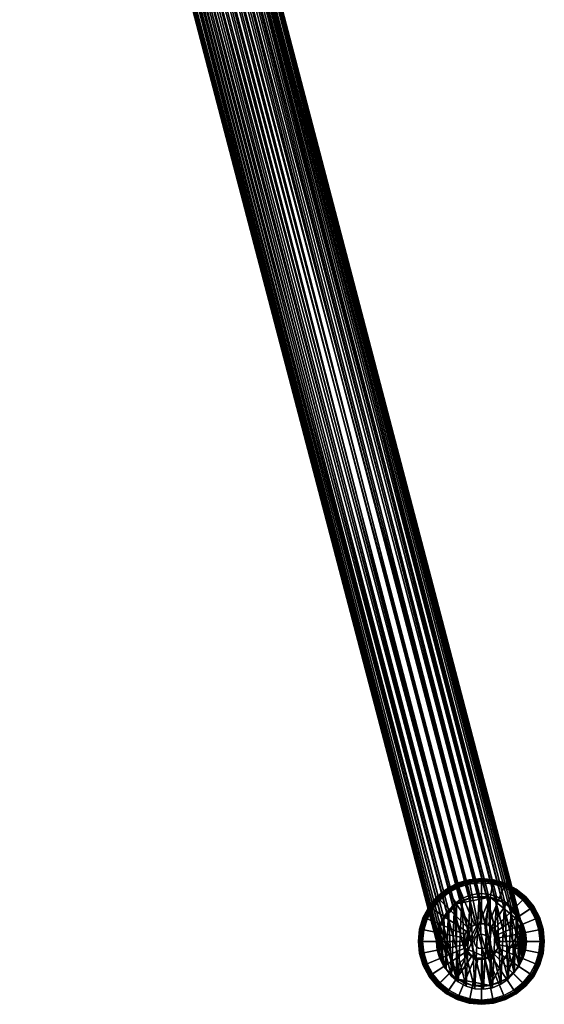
# Model space of a CAD drawing. Header units: millimetres. Extents: x -735 to 735, y -989 to 989.
# Tile 254 of 256: x 444 to 735, y -989 to -442. Entities that reach past the tile are written whole.
import ezdxf

# ---------------------------------------------------------------- set-up
doc = ezdxf.new("R2010")
doc.units = ezdxf.units.MM
doc.layers.add('kostra', color=7, linetype='Continuous')

msp = doc.modelspace()

# ---------------------------------------------------------------- meshes
at = {"layer": 'kostra'}
mesh = msp.add_polyface(dxfattribs=at)
corners = [(461.72, -80.52, 1934.93), (461.06, -76.71, 1940.35), (456.61, -75.86, 1939.17), (457.27, -79.63, 1933.8), (466.09, -80.67, 1935.56), (465.42, -76.85, 1940.99), (470.46, -80.14, 1935.75), (469.8, -76.34, 1941.15), (453.67, -81.26, 1926.68), (453, -77.94, 1932.18), (449.21, -75.48, 1930.1), (449.86, -78.69, 1924.79), (457.96, -83.02, 1928.19), (462.42, -83.95, 1929.26), (466.78, -84.1, 1929.88), (471.16, -83.55, 1930.11), (475.64, -82.22, 1929.91), (474.95, -78.86, 1935.47), (479.95, -80.06, 1929.24), (479.29, -76.79, 1934.65), (450.54, -81.53, 1919.26), (446.77, -75.46, 1922.6), (447.42, -78.18, 1917.3), (454.37, -84.19, 1920.98), (458.67, -86.01, 1922.36), (463.14, -86.97, 1923.36), (467.51, -87.13, 1923.97), (471.88, -86.56, 1924.24), (476.34, -85.18, 1924.14), (480.64, -82.94, 1923.62), (484.48, -79.92, 1922.67), (483.82, -77.15, 1928.09), (698.79, -927.39, 19.85), (463.14, -43.98, 1903.18), (467.51, -43.4, 1903.45), (689.27, -930.19, 18.68), (454.37, -47.59, 1903.8), (458.67, -45.36, 1903.28), (693.87, -928.25, 19.24), (681.78, -936.73, 17.76), (447.42, -54.25, 1906.08), (450.54, -50.61, 1904.75), (676.28, -950.41, 17.08), (443.91, -62.4, 1909.47), (445.19, -58.27, 1907.69), (676.09, -955.38, 17.06), (443.91, -70.36, 1913.2), (443.51, -66.4, 1911.3), (680.45, -969.37, 17.6), (445.19, -74.37, 1915.24), (687.22, -976.52, 18.43), (696.32, -980.32, 19.54), (701.27, -980.61, 20.15), (710.78, -977.81, 21.32), (718.28, -971.27, 22.24), (487.6, -76.28, 1921.35), (723.78, -957.59, 22.92), (491.11, -68.13, 1917.95), (489.83, -72.26, 1919.73), (723.97, -952.62, 22.94), (491.11, -60.17, 1914.22), (491.51, -64.13, 1916.13), (719.6, -938.63, 22.4), (487.6, -52.35, 1910.12), (489.83, -56.17, 1912.18), (712.83, -931.48, 21.57), (480.64, -46.35, 1906.45), (484.48, -49.01, 1908.16), (703.73, -927.68, 20.46), (471.88, -43.56, 1904.06), (476.34, -44.52, 1905.06)]
mesh.append_faces([[corners[k] for k in face] for face in [(0, 1, 2, 3), (4, 5, 1, 0), (6, 7, 5, 4), (8, 9, 10, 11), (12, 3, 9, 8), (13, 0, 3, 12), (14, 4, 0, 13), (15, 6, 4, 14), (16, 17, 6, 15), (18, 19, 17, 16), (20, 11, 21, 22), (23, 8, 11, 20), (24, 12, 8, 23), (25, 13, 12, 24), (26, 14, 13, 25), (27, 15, 14, 26), (28, 16, 15, 27), (29, 18, 16, 28), (30, 31, 18, 29), (32, 33, 34, 34), (35, 36, 37, 37), (37, 33, 38, 38), (39, 40, 41, 41), (42, 43, 44, 44), (45, 46, 47, 47), (48, 22, 49, 49), (50, 23, 20, 20), (51, 25, 24, 24), (52, 27, 26, 26), (53, 29, 28, 28), (54, 55, 30, 30), (56, 57, 58, 58), (59, 60, 61, 61), (62, 63, 64, 64), (65, 66, 67, 67), (68, 69, 70, 70), (32, 34, 69, 69), (68, 32, 69, 69)]])
mesh = msp.add_polyface(dxfattribs=at)
corners = [(445.19, -58.27, 1907.69), (447.42, -54.25, 1906.08), (679.14, -940.93, 17.44), (450.54, -50.61, 1904.75), (454.37, -47.59, 1903.8), (685.19, -933.07, 18.18), (445.19, -74.37, 1915.24), (443.91, -70.36, 1913.2), (678.19, -964.99, 17.32), (458.67, -86.01, 1922.36), (454.37, -84.19, 1920.98), (691.56, -978.93, 18.96), (450.54, -81.53, 1919.26), (447.42, -78.18, 1917.3), (683.47, -973.27, 17.97), (443.51, -66.4, 1911.3), (443.91, -62.4, 1909.47), (676.09, -955.38, 17.06), (476.34, -85.18, 1924.14), (471.88, -86.56, 1924.24), (706.18, -979.75, 20.76), (489.83, -72.26, 1919.73), (487.6, -76.28, 1921.35), (720.92, -967.07, 22.56), (484.48, -79.92, 1922.67), (480.64, -82.94, 1923.62), (714.86, -974.93, 21.82), (489.83, -56.17, 1912.18), (491.11, -60.17, 1914.22), (721.86, -943.01, 22.68), (476.34, -44.52, 1905.06), (480.64, -46.35, 1906.45), (708.49, -929.07, 21.04), (484.48, -49.01, 1908.16), (487.6, -52.35, 1910.12), (716.58, -934.73, 22.03), (491.51, -64.13, 1916.13), (491.11, -68.13, 1917.95), (723.97, -952.62, 22.94), (467.51, -87.13, 1923.97), (463.14, -86.97, 1923.36), (701.27, -980.61, 20.15), (689.27, -930.19, 18.68), (458.67, -45.36, 1903.28), (693.87, -928.25, 19.24), (681.78, -936.73, 17.76), (677.3, -945.55, 17.21), (676.28, -950.41, 17.08), (680.45, -969.37, 17.6), (687.22, -976.52, 18.43), (696.32, -980.32, 19.54), (719.6, -938.63, 22.4), (723.32, -947.73, 22.86), (712.83, -931.48, 21.57), (703.73, -927.68, 20.46), (710.78, -977.81, 21.32), (718.28, -971.27, 22.24), (723.78, -957.59, 22.92), (722.76, -962.45, 22.79), (463.14, -43.98, 1903.18), (698.79, -927.39, 19.85)]
mesh.append_faces([[corners[k] for k in face] for face in [(0, 1, 2, 2), (3, 4, 5, 5), (6, 7, 8, 8), (9, 10, 11, 11), (12, 13, 14, 14), (15, 16, 17, 17), (18, 19, 20, 20), (21, 22, 23, 23), (24, 25, 26, 26), (27, 28, 29, 29), (30, 31, 32, 32), (33, 34, 35, 35), (36, 37, 38, 38), (39, 40, 41, 41), (42, 43, 44, 44), (45, 3, 5, 5), (5, 4, 42, 42), (2, 46, 0, 0), (47, 17, 16, 16), (46, 47, 0, 0), (2, 1, 45, 45), (8, 48, 6, 6), (49, 11, 10, 10), (11, 50, 9, 9), (50, 41, 40, 40), (35, 34, 51, 51), (29, 28, 52, 52), (27, 29, 51, 51), (53, 32, 31, 31), (54, 30, 32, 32), (35, 53, 33, 33), (55, 26, 25, 25), (20, 55, 18, 18), (26, 56, 24, 24), (37, 57, 38, 38), (23, 58, 21, 21), (38, 52, 28, 28), (44, 59, 60, 60)]])
mesh = msp.add_polyface(dxfattribs=at)
corners = [(443.91, -70.36, 1913.2), (676.73, -960.27, 17.14), (678.19, -964.99, 17.32), (683.47, -973.27, 17.97), (447.42, -78.18, 1917.3), (680.45, -969.37, 17.6), (450.54, -81.53, 1919.26), (687.22, -976.52, 18.43), (676.09, -955.38, 17.06), (723.78, -957.59, 22.92), (489.83, -72.26, 1919.73), (722.76, -962.45, 22.79), (487.6, -76.28, 1921.35), (718.28, -971.27, 22.24), (720.92, -967.07, 22.56), (471.88, -86.56, 1924.24), (701.27, -980.61, 20.15), (706.18, -979.75, 20.76), (678.19, -964.99, 17.32), (676.73, -960.27, 17.14), (677.3, -945.55, 17.21), (676.09, -955.38, 17.06), (676.28, -950.41, 17.08), (680.45, -969.37, 17.6), (679.14, -940.93, 17.44), (689.27, -930.19, 18.68), (691.56, -978.93, 18.96), (687.22, -976.52, 18.43), (683.47, -973.27, 17.97), (685.19, -933.07, 18.18), (681.78, -936.73, 17.76), (696.32, -980.32, 19.54), (693.87, -928.25, 19.24), (698.79, -927.39, 19.85), (701.27, -980.61, 20.15), (703.73, -927.68, 20.46), (706.18, -979.75, 20.76), (710.78, -977.81, 21.32), (708.49, -929.07, 21.04), (712.83, -931.48, 21.57), (714.86, -974.93, 21.82), (720.92, -967.07, 22.56), (718.28, -971.27, 22.24), (719.6, -938.63, 22.4), (721.86, -943.01, 22.68), (722.76, -962.45, 22.79), (716.58, -934.73, 22.03), (723.32, -947.73, 22.86), (723.78, -957.59, 22.92), (723.97, -952.62, 22.94)]
mesh.append_faces([[corners[k] for k in face] for face in [(0, 1, 2, 2), (3, 4, 5, 5), (6, 3, 7, 7), (1, 0, 8, 8), (9, 10, 11, 11), (12, 13, 14, 14), (15, 16, 17, 17), (18, 19, 20, 20), (19, 21, 22, 22), (23, 18, 24, 24), (25, 26, 27, 27), (27, 28, 29, 29), (28, 23, 30, 30), (31, 26, 32, 32), (20, 19, 22, 22), (24, 18, 20, 20), (23, 24, 30, 30), (30, 29, 28, 28), (29, 25, 27, 27), (26, 25, 32, 32), (32, 33, 31, 31), (33, 34, 31, 31), (34, 35, 36, 36), (37, 36, 38, 38), (39, 40, 37, 37), (41, 42, 43, 43), (44, 45, 41, 41), (46, 42, 40, 40), (47, 48, 45, 45), (40, 39, 46, 46), (37, 38, 39, 39), (36, 35, 38, 38), (45, 44, 47, 47), (44, 41, 43, 43), (42, 46, 43, 43), (49, 48, 47, 47), (33, 35, 34, 34)]])
mesh = msp.add_polyface(dxfattribs=at)
corners = [(686.14, -933.21), (704.9, -929.48), (686.14, -974.79), (695.15, -929.48), (690.46, -930.9), (676.93, -944.43), (679.24, -940.11), (682.35, -936.32), (690.79, -950.17, 17), (692.96, -946.93, 17), (691.71, -948.44, 17), (690.22, -952.05, 17), (690.79, -957.83, 17), (694.47, -945.69, 17), (698.08, -944.19, 17), (696.2, -944.76, 17), (701.98, -944.19, 17), (700.03, -944, 17), (686.14, -933.21, 3), (686.14, -933.21), (682.35, -936.32), (682.35, -936.32, 3), (690.46, -930.9, 3), (690.46, -930.9), (695.15, -929.48, 3), (695.15, -929.48), (700.03, -929, 3), (700.03, -929), (692.96, -946.93, 17), (676.34, -930.31, 7.6), (672.17, -935.39, 7.6), (691.71, -948.44, 17), (681.91, -926.88, 3), (686.14, -933.21, 3), (682.35, -936.32, 3), (676.97, -930.94, 3), (694.47, -945.69, 17), (681.42, -926.15, 7.6), (687.55, -923.87, 3), (690.46, -930.9, 3), (687.25, -923.14, 3.13), (681.47, -926.23, 3.13), (686.97, -922.46, 3.55), (681.06, -925.62, 3.55), (686.76, -921.96, 4.19), (680.76, -925.17, 4.19), (686.65, -921.7, 4.93), (680.61, -924.93, 4.93), (686.64, -921.69, 5.73), (680.6, -924.92, 5.73), (686.75, -921.93, 6.53), (680.74, -925.14, 6.53), (686.95, -922.42, 7.19), (681.04, -925.58, 7.19), (687.21, -923.05, 7.6), (696.2, -944.76, 17), (693.66, -922.01, 3), (695.15, -929.48, 3), (693.51, -921.24, 3.13), (693.37, -920.52, 3.55), (693.26, -919.99, 4.19), (693.21, -919.71, 4.93), (693.2, -919.7, 5.73), (693.26, -919.96, 6.53), (693.36, -920.48, 7.19), (693.49, -921.14, 7.6), (698.08, -944.19, 17), (700.03, -921.39, 3), (700.03, -929, 3), (700.03, -920.6, 3.13), (700.03, -919.87, 3.55), (700.03, -919.32, 4.19), (700.03, -919.04, 4.93), (700.03, -919.02, 5.73), (700.03, -919.29, 6.53), (700.03, -919.82, 7.19), (700.03, -920.5, 7.6), (700.03, -944, 17), (696.33, -952.47, 22), (696.33, -952.47, 17), (696.03, -954, 17), (696.03, -954, 22), (697.2, -951.17, 22), (697.2, -951.17, 17), (698.5, -950.3, 22), (698.5, -950.3, 17), (700.03, -950, 22), (700.03, -950, 17)]
mesh.append_faces([[corners[k] for k in face] for face in [(0, 1, 2, 2), (3, 0, 4, 4), (3, 1, 0, 0), (5, 6, 0, 0), (6, 7, 0, 0), (0, 2, 5, 5), (8, 9, 10, 10), (11, 12, 8, 8), (13, 9, 12, 12), (13, 14, 15, 15), (8, 12, 9, 9), (12, 14, 13, 13), (16, 17, 14, 14), (18, 19, 20, 21), (22, 23, 19, 18), (24, 25, 23, 22), (26, 27, 25, 24), (28, 29, 30, 31), (32, 33, 34, 35), (36, 37, 29, 28), (38, 39, 33, 32), (40, 38, 32, 41), (42, 40, 41, 43), (44, 42, 43, 45), (46, 44, 45, 47), (48, 46, 47, 49), (50, 48, 49, 51), (52, 50, 51, 53), (54, 52, 53, 37), (55, 54, 37, 36), (56, 57, 39, 38), (58, 56, 38, 40), (59, 58, 40, 42), (60, 59, 42, 44), (61, 60, 44, 46), (62, 61, 46, 48), (63, 62, 48, 50), (64, 63, 50, 52), (65, 64, 52, 54), (66, 65, 54, 55), (67, 68, 57, 56), (69, 67, 56, 58), (70, 69, 58, 59), (71, 70, 59, 60), (72, 71, 60, 61), (73, 72, 61, 62), (74, 73, 62, 63), (75, 74, 63, 64), (76, 75, 64, 65), (77, 76, 65, 66), (78, 79, 80, 81), (82, 83, 79, 78), (84, 85, 83, 82), (86, 87, 85, 84)]])
mesh = msp.add_polyface(dxfattribs=at)
corners = [(713.92, -933.21), (704.9, -929.48), (709.59, -930.9), (723.12, -944.43), (695.15, -929.48), (700.03, -929), (704.9, -929.48, 3), (704.9, -929.48), (700.03, -929), (700.03, -929, 3), (709.59, -930.9, 3), (709.59, -930.9), (713.92, -933.21, 3), (713.92, -933.21), (717.71, -936.32, 3), (717.71, -936.32), (706.39, -922.01, 3), (704.9, -929.48, 3), (700.03, -929, 3), (700.03, -921.39, 3), (706.54, -921.24, 3.13), (700.03, -920.6, 3.13), (706.69, -920.52, 3.55), (700.03, -919.87, 3.55), (706.79, -919.99, 4.19), (700.03, -919.32, 4.19), (706.85, -919.71, 4.93), (700.03, -919.04, 4.93), (706.85, -919.7, 5.73), (700.03, -919.02, 5.73), (706.8, -919.96, 6.53), (700.03, -919.29, 6.53), (706.7, -920.48, 7.19), (700.03, -919.82, 7.19), (706.56, -921.14, 7.6), (700.03, -920.5, 7.6), (701.98, -944.19, 17), (700.03, -944, 17), (712.51, -923.87, 3), (709.59, -930.9, 3), (712.81, -923.14, 3.13), (713.09, -922.46, 3.55), (713.3, -921.96, 4.19), (713.41, -921.7, 4.93), (713.41, -921.69, 5.73), (713.31, -921.93, 6.53), (713.11, -922.42, 7.19), (712.85, -923.05, 7.6), (703.85, -944.76, 17), (718.15, -926.88, 3), (713.92, -933.21, 3), (718.58, -926.23, 3.13), (718.99, -925.62, 3.55), (719.29, -925.17, 4.19), (719.45, -924.93, 4.93), (719.46, -924.92, 5.73), (719.31, -925.14, 6.53), (719.02, -925.58, 7.19), (718.64, -926.15, 7.6), (705.58, -945.69, 17), (723.09, -930.94, 3), (717.71, -936.32, 3), (723.64, -930.38, 3.13), (724.16, -929.86, 3.55), (724.55, -929.48, 4.19), (724.75, -929.28, 4.93), (724.76, -929.27, 5.73), (724.57, -929.46, 6.53), (724.2, -929.83, 7.19), (723.72, -930.31, 7.6), (727.8, -935.45, 3.13), (727.15, -935.88, 3), (728.41, -935.04, 3.55), (728.86, -934.73, 4.19), (729.09, -934.58, 4.93), (729.11, -934.57, 5.73), (728.89, -934.72, 6.53), (728.45, -935.01, 7.19), (727.88, -935.39, 7.6)]
mesh.append_faces([[corners[k] for k in face] for face in [(0, 1, 2, 2), (0, 3, 1, 1), (4, 5, 1, 1), (6, 7, 8, 9), (10, 11, 7, 6), (12, 13, 11, 10), (14, 15, 13, 12), (16, 17, 18, 19), (20, 16, 19, 21), (22, 20, 21, 23), (24, 22, 23, 25), (26, 24, 25, 27), (28, 26, 27, 29), (30, 28, 29, 31), (32, 30, 31, 33), (34, 32, 33, 35), (36, 34, 35, 37), (38, 39, 17, 16), (40, 38, 16, 20), (41, 40, 20, 22), (42, 41, 22, 24), (43, 42, 24, 26), (44, 43, 26, 28), (45, 44, 28, 30), (46, 45, 30, 32), (47, 46, 32, 34), (48, 47, 34, 36), (49, 50, 39, 38), (51, 49, 38, 40), (52, 51, 40, 41), (53, 52, 41, 42), (54, 53, 42, 43), (55, 54, 43, 44), (56, 55, 44, 45), (57, 56, 45, 46), (58, 57, 46, 47), (59, 58, 47, 48), (60, 61, 50, 49), (62, 60, 49, 51), (63, 62, 51, 52), (64, 63, 52, 53), (65, 64, 53, 54), (66, 65, 54, 55), (67, 66, 55, 56), (68, 67, 56, 57), (69, 68, 57, 58), (70, 71, 60, 62), (72, 70, 62, 63), (73, 72, 63, 64), (74, 73, 64, 65), (75, 74, 65, 66), (76, 75, 66, 67), (77, 76, 67, 68), (78, 77, 68, 69)]])
mesh = msp.add_polyface(dxfattribs=at)
corners = [(676.93, -944.43), (675.51, -958.88), (675.03, -954), (675.51, -949.12), (675.51, -949.12, 3), (675.51, -949.12), (675.03, -954), (675.03, -954, 3), (676.93, -944.43, 3), (676.93, -944.43), (679.24, -940.11, 3), (679.24, -940.11), (682.35, -936.32, 3), (682.35, -936.32), (668.04, -947.64, 3), (675.51, -949.12, 3), (675.03, -954, 3), (667.41, -954, 3), (667.27, -947.48, 3.13), (666.63, -954, 3.13), (666.55, -947.34, 3.55), (665.89, -954, 3.55), (666.01, -947.23, 4.19), (665.35, -954, 4.19), (665.74, -947.18, 4.93), (665.07, -954, 4.93), (665.72, -947.18, 5.73), (665.05, -954, 5.73), (665.99, -947.23, 6.53), (665.32, -954, 6.53), (666.51, -947.33, 7.19), (665.85, -954, 7.19), (667.17, -947.46, 7.6), (666.53, -954, 7.6), (690.22, -952.05, 17), (690.03, -954, 17), (669.9, -941.52, 3), (676.93, -944.43, 3), (669.17, -941.22, 3.13), (668.49, -940.94, 3.55), (667.99, -940.73, 4.19), (667.73, -940.62, 4.93), (667.71, -940.62, 5.73), (667.96, -940.72, 6.53), (668.45, -940.92, 7.19), (669.08, -941.18, 7.6), (690.79, -950.17, 17), (672.91, -935.88, 3), (679.24, -940.11, 3), (672.26, -935.45, 3.13), (671.65, -935.04, 3.55), (671.19, -934.73, 4.19), (670.96, -934.58, 4.93), (670.95, -934.57, 5.73), (671.17, -934.72, 6.53), (671.61, -935.01, 7.19), (672.17, -935.39, 7.6), (691.71, -948.44, 17), (676.97, -930.94, 3), (682.35, -936.32, 3), (676.41, -930.38, 3.13), (675.89, -929.86, 3.55), (675.51, -929.48, 4.19), (675.31, -929.28, 4.93), (675.3, -929.27, 5.73), (675.49, -929.46, 6.53), (675.86, -929.83, 7.19), (676.34, -930.31, 7.6), (681.47, -926.23, 3.13), (681.91, -926.88, 3), (681.06, -925.62, 3.55), (680.76, -925.17, 4.19), (680.61, -924.93, 4.93), (680.6, -924.92, 5.73), (680.74, -925.14, 6.53), (681.04, -925.58, 7.19), (681.42, -926.15, 7.6)]
mesh.append_faces([[corners[k] for k in face] for face in [(0, 1, 2, 2), (2, 3, 0, 0), (4, 5, 6, 7), (8, 9, 5, 4), (10, 11, 9, 8), (12, 13, 11, 10), (14, 15, 16, 17), (18, 14, 17, 19), (20, 18, 19, 21), (22, 20, 21, 23), (24, 22, 23, 25), (26, 24, 25, 27), (28, 26, 27, 29), (30, 28, 29, 31), (32, 30, 31, 33), (34, 32, 33, 35), (36, 37, 15, 14), (38, 36, 14, 18), (39, 38, 18, 20), (40, 39, 20, 22), (41, 40, 22, 24), (42, 41, 24, 26), (43, 42, 26, 28), (44, 43, 28, 30), (45, 44, 30, 32), (46, 45, 32, 34), (47, 48, 37, 36), (49, 47, 36, 38), (50, 49, 38, 39), (51, 50, 39, 40), (52, 51, 40, 41), (53, 52, 41, 42), (54, 53, 42, 43), (55, 54, 43, 44), (56, 55, 44, 45), (57, 56, 45, 46), (58, 59, 48, 47), (60, 58, 47, 49), (61, 60, 49, 50), (62, 61, 50, 51), (63, 62, 51, 52), (64, 63, 52, 53), (65, 64, 53, 54), (66, 65, 54, 55), (67, 66, 55, 56), (68, 69, 58, 60), (70, 68, 60, 61), (71, 70, 61, 62), (72, 71, 62, 63), (73, 72, 63, 64), (74, 73, 64, 65), (75, 74, 65, 66), (76, 75, 66, 67)]])
mesh = msp.add_polyface(dxfattribs=at)
corners = [(704.9, -978.52), (686.14, -974.79), (704.9, -929.48), (723.12, -944.43), (724.55, -949.12), (725.03, -954), (713.92, -933.21), (720.81, -940.11), (717.71, -936.32), (701.98, -944.19, 17), (698.08, -944.19, 17), (703.85, -963.24, 17), (709.27, -957.83, 17), (710.03, -954, 17), (709.84, -952.05, 17), (705.58, -945.69, 17), (703.85, -944.76, 17), (707.1, -946.93, 17), (709.27, -950.17, 17), (708.34, -948.44, 17), (720.81, -940.11, 3), (720.81, -940.11), (717.71, -936.32), (717.71, -936.32, 3), (723.12, -944.43, 3), (723.12, -944.43), (724.55, -949.12, 3), (724.55, -949.12), (725.03, -954, 3), (725.03, -954), (707.1, -946.93, 17), (723.72, -930.31, 7.6), (718.64, -926.15, 7.6), (705.58, -945.69, 17), (727.15, -935.88, 3), (720.81, -940.11, 3), (717.71, -936.32, 3), (723.09, -930.94, 3), (708.34, -948.44, 17), (727.88, -935.39, 7.6), (730.16, -941.52, 3), (723.12, -944.43, 3), (730.88, -941.22, 3.13), (727.8, -935.45, 3.13), (731.56, -940.94, 3.55), (728.41, -935.04, 3.55), (732.07, -940.73, 4.19), (728.86, -934.73, 4.19), (732.32, -940.62, 4.93), (729.09, -934.58, 4.93), (732.34, -940.62, 5.73), (729.11, -934.57, 5.73), (732.09, -940.72, 6.53), (728.89, -934.72, 6.53), (731.6, -940.92, 7.19), (728.45, -935.01, 7.19), (730.98, -941.18, 7.6), (709.27, -950.17, 17), (732.02, -947.64, 3), (724.55, -949.12, 3), (732.78, -947.48, 3.13), (733.51, -947.34, 3.55), (734.04, -947.23, 4.19), (734.31, -947.18, 4.93), (734.33, -947.18, 5.73), (734.07, -947.23, 6.53), (733.55, -947.33, 7.19), (732.88, -947.46, 7.6), (709.84, -952.05, 17), (732.64, -954, 3), (725.03, -954, 3), (733.43, -954, 3.13), (734.16, -954, 3.55), (734.71, -954, 4.19), (734.98, -954, 4.93), (735, -954, 5.73), (734.74, -954, 6.53), (734.21, -954, 7.19), (733.53, -954, 7.6), (710.03, -954, 17), (701.56, -950.3, 22), (701.56, -950.3, 17), (700.03, -950, 17), (700.03, -950, 22), (702.86, -951.17, 22), (702.86, -951.17, 17), (703.72, -952.47, 22), (703.72, -952.47, 17), (704.03, -954, 22), (704.03, -954, 17)]
mesh.append_faces([[corners[k] for k in face] for face in [(0, 1, 2, 2), (3, 4, 5, 5), (3, 6, 7, 7), (6, 8, 7, 7), (3, 0, 2, 2), (9, 10, 11, 11), (12, 13, 14, 14), (9, 15, 16, 16), (17, 14, 18, 18), (18, 19, 17, 17), (17, 15, 12, 12), (12, 14, 17, 17), (20, 21, 22, 23), (24, 25, 21, 20), (26, 27, 25, 24), (28, 29, 27, 26), (30, 31, 32, 33), (34, 35, 36, 37), (38, 39, 31, 30), (40, 41, 35, 34), (42, 40, 34, 43), (44, 42, 43, 45), (46, 44, 45, 47), (48, 46, 47, 49), (50, 48, 49, 51), (52, 50, 51, 53), (54, 52, 53, 55), (56, 54, 55, 39), (57, 56, 39, 38), (58, 59, 41, 40), (60, 58, 40, 42), (61, 60, 42, 44), (62, 61, 44, 46), (63, 62, 46, 48), (64, 63, 48, 50), (65, 64, 50, 52), (66, 65, 52, 54), (67, 66, 54, 56), (68, 67, 56, 57), (69, 70, 59, 58), (71, 69, 58, 60), (72, 71, 60, 61), (73, 72, 61, 62), (74, 73, 62, 63), (75, 74, 63, 64), (76, 75, 64, 65), (77, 76, 65, 66), (78, 77, 66, 67), (79, 78, 67, 68), (80, 81, 82, 83), (84, 85, 81, 80), (86, 87, 85, 84), (88, 89, 87, 86)]])
mesh = msp.add_polyface(dxfattribs=at)
corners = [(675.51, -958.88), (679.24, -967.89), (676.93, -963.57), (676.93, -944.43), (686.14, -974.79), (679.24, -967.89, 3), (679.24, -967.89), (682.35, -971.68), (682.35, -971.68, 3), (676.93, -963.57, 3), (676.93, -963.57), (675.51, -958.88, 3), (675.51, -958.88), (675.03, -954, 3), (675.03, -954), (676.41, -977.62, 3.13), (676.97, -977.06, 3), (681.91, -981.12, 3), (681.47, -981.77, 3.13), (675.89, -978.14, 3.55), (681.06, -982.38, 3.55), (675.51, -978.52, 4.19), (680.76, -982.83, 4.19), (675.31, -978.72, 4.93), (680.61, -983.07, 4.93), (675.3, -978.73, 5.73), (680.6, -983.08, 5.73), (675.49, -978.54, 6.53), (680.74, -982.86, 6.53), (675.86, -978.17, 7.19), (681.04, -982.42, 7.19), (676.34, -977.69, 7.6), (681.42, -981.85, 7.6), (672.91, -972.12, 3), (679.24, -967.89, 3), (682.35, -971.68, 3), (672.26, -972.56, 3.13), (671.65, -972.96, 3.55), (671.19, -973.27, 4.19), (670.96, -973.42, 4.93), (670.95, -973.43, 5.73), (671.17, -973.28, 6.53), (671.61, -972.99, 7.19), (672.17, -972.61, 7.6), (669.9, -966.48, 3), (676.93, -963.57, 3), (669.17, -966.78, 3.13), (668.49, -967.06, 3.55), (667.99, -967.27, 4.19), (667.73, -967.38, 4.93), (667.71, -967.38, 5.73), (667.96, -967.28, 6.53), (668.45, -967.08, 7.19), (669.08, -966.82, 7.6), (668.04, -960.36, 3), (675.51, -958.88, 3), (667.27, -960.52, 3.13), (666.55, -960.66, 3.55), (666.01, -960.77, 4.19), (665.74, -960.82, 4.93), (665.72, -960.82, 5.73), (665.99, -960.77, 6.53), (666.51, -960.67, 7.19), (667.17, -960.54, 7.6), (690.22, -955.95, 17), (690.79, -957.83, 17), (667.41, -954, 3), (675.03, -954, 3), (666.63, -954, 3.13), (665.89, -954, 3.55), (665.35, -954, 4.19), (665.07, -954, 4.93), (665.05, -954, 5.73), (665.32, -954, 6.53), (665.85, -954, 7.19), (666.53, -954, 7.6), (690.03, -954, 17)]
mesh.append_faces([[corners[k] for k in face] for face in [(0, 1, 2, 2), (3, 1, 0, 0), (3, 4, 1, 1), (5, 6, 7, 8), (9, 10, 6, 5), (11, 12, 10, 9), (13, 14, 12, 11), (15, 16, 17, 18), (19, 15, 18, 20), (21, 19, 20, 22), (23, 21, 22, 24), (25, 23, 24, 26), (27, 25, 26, 28), (29, 27, 28, 30), (31, 29, 30, 32), (33, 34, 35, 16), (36, 33, 16, 15), (37, 36, 15, 19), (38, 37, 19, 21), (39, 38, 21, 23), (40, 39, 23, 25), (41, 40, 25, 27), (42, 41, 27, 29), (43, 42, 29, 31), (44, 45, 34, 33), (46, 44, 33, 36), (47, 46, 36, 37), (48, 47, 37, 38), (49, 48, 38, 39), (50, 49, 39, 40), (51, 50, 40, 41), (52, 51, 41, 42), (53, 52, 42, 43), (54, 55, 45, 44), (56, 54, 44, 46), (57, 56, 46, 47), (58, 57, 47, 48), (59, 58, 48, 49), (60, 59, 49, 50), (61, 60, 50, 51), (62, 61, 51, 52), (63, 62, 52, 53), (64, 63, 53, 65), (66, 67, 55, 54), (68, 66, 54, 56), (69, 68, 56, 57), (70, 69, 57, 58), (71, 70, 58, 59), (72, 71, 59, 60), (73, 72, 60, 61), (74, 73, 61, 62), (75, 74, 62, 63), (76, 75, 63, 64)]])
mesh = msp.add_polyface(dxfattribs=at)
corners = [(695.15, -978.52), (704.9, -978.52), (700.03, -979), (686.14, -974.79), (690.46, -977.1), (682.35, -971.68), (679.24, -967.89), (696.2, -963.24, 17), (690.79, -957.83, 17), (691.71, -959.56, 17), (690.22, -955.95, 17), (690.03, -954, 17), (692.96, -961.07, 17), (698.08, -963.81, 17), (700.03, -964, 17), (703.85, -963.24, 17), (698.08, -944.19, 17), (694.47, -962.31, 17), (690.22, -952.05, 17), (695.15, -978.52, 3), (695.15, -978.52), (700.03, -979), (700.03, -979, 3), (690.46, -977.1, 3), (690.46, -977.1), (686.14, -974.79, 3), (686.14, -974.79), (682.35, -971.68, 3), (682.35, -971.68), (693.66, -985.99, 3), (695.15, -978.52, 3), (700.03, -979, 3), (700.03, -986.61, 3), (693.51, -986.76, 3.13), (700.03, -987.4, 3.13), (693.37, -987.48, 3.55), (700.03, -988.13, 3.55), (693.26, -988.01, 4.19), (700.03, -988.68, 4.19), (693.21, -988.29, 4.93), (700.03, -988.96, 4.93), (693.2, -988.3, 5.73), (700.03, -988.98, 5.73), (693.26, -988.04, 6.53), (700.03, -988.71, 6.53), (693.36, -987.52, 7.19), (700.03, -988.18, 7.19), (693.49, -986.86, 7.6), (700.03, -987.5, 7.6), (698.08, -963.81, 17), (700.03, -964, 17), (687.55, -984.13, 3), (690.46, -977.1, 3), (687.25, -984.86, 3.13), (686.97, -985.54, 3.55), (686.76, -986.04, 4.19), (686.65, -986.3, 4.93), (686.64, -986.31, 5.73), (686.75, -986.07, 6.53), (686.95, -985.58, 7.19), (687.21, -984.95, 7.6), (696.2, -963.24, 17), (681.91, -981.12, 3), (686.14, -974.79, 3), (681.47, -981.77, 3.13), (681.06, -982.38, 3.55), (680.76, -982.83, 4.19), (680.61, -983.07, 4.93), (680.6, -983.08, 5.73), (680.74, -982.86, 6.53), (681.04, -982.42, 7.19), (681.42, -981.85, 7.6), (694.47, -962.31, 17), (676.97, -977.06, 3), (682.35, -971.68, 3), (692.96, -961.07, 17), (676.34, -977.69, 7.6), (691.71, -959.56, 17), (672.17, -972.61, 7.6), (690.79, -957.83, 17), (669.08, -966.82, 7.6), (698.5, -957.7, 22), (698.5, -957.7, 17), (700.03, -958, 17), (700.03, -958, 22), (697.2, -956.83, 22), (697.2, -956.83, 17), (696.33, -955.53, 22), (696.33, -955.53, 17), (696.03, -954, 22), (696.03, -954, 17)]
mesh.append_faces([[corners[k] for k in face] for face in [(0, 1, 2, 2), (3, 0, 4, 4), (5, 6, 3, 3), (1, 0, 3, 3), (7, 8, 9, 9), (10, 8, 11, 11), (12, 7, 9, 9), (7, 13, 14, 14), (15, 16, 8, 8), (7, 12, 17, 17), (15, 8, 7, 7), (18, 11, 8, 8), (19, 20, 21, 22), (23, 24, 20, 19), (25, 26, 24, 23), (27, 28, 26, 25), (29, 30, 31, 32), (33, 29, 32, 34), (35, 33, 34, 36), (37, 35, 36, 38), (39, 37, 38, 40), (41, 39, 40, 42), (43, 41, 42, 44), (45, 43, 44, 46), (47, 45, 46, 48), (49, 47, 48, 50), (51, 52, 30, 29), (53, 51, 29, 33), (54, 53, 33, 35), (55, 54, 35, 37), (56, 55, 37, 39), (57, 56, 39, 41), (58, 57, 41, 43), (59, 58, 43, 45), (60, 59, 45, 47), (61, 60, 47, 49), (62, 63, 52, 51), (64, 62, 51, 53), (65, 64, 53, 54), (66, 65, 54, 55), (67, 66, 55, 56), (68, 67, 56, 57), (69, 68, 57, 58), (70, 69, 58, 59), (71, 70, 59, 60), (72, 71, 60, 61), (73, 74, 63, 62), (75, 76, 71, 72), (77, 78, 76, 75), (79, 80, 78, 77), (81, 82, 83, 84), (85, 86, 82, 81), (87, 88, 86, 85), (89, 90, 88, 87)]])
mesh = msp.add_polyface(dxfattribs=at)
corners = [(713.92, -974.79), (720.81, -967.89), (717.71, -971.68), (704.9, -978.52), (723.12, -944.43), (709.59, -977.1), (703.85, -963.24, 17), (696.2, -963.24, 17), (700.03, -964, 17), (705.58, -962.31, 17), (707.1, -961.07, 17), (708.34, -959.56, 17), (705.58, -945.69, 17), (709.27, -957.83, 17), (709.84, -955.95, 17), (710.03, -954, 17), (701.98, -944.19, 17), (701.98, -963.81, 17), (713.92, -974.79, 3), (713.92, -974.79), (717.71, -971.68), (717.71, -971.68, 3), (709.59, -977.1, 3), (709.59, -977.1), (704.9, -978.52, 3), (704.9, -978.52), (700.03, -979, 3), (700.03, -979), (708.34, -959.56, 17), (727.88, -972.61, 7.6), (730.98, -966.82, 7.6), (709.27, -957.83, 17), (707.1, -961.07, 17), (723.72, -977.69, 7.6), (718.15, -981.12, 3), (713.92, -974.79, 3), (717.71, -971.68, 3), (723.09, -977.06, 3), (705.58, -962.31, 17), (718.64, -981.85, 7.6), (712.51, -984.13, 3), (709.59, -977.1, 3), (712.81, -984.86, 3.13), (718.58, -981.77, 3.13), (713.09, -985.54, 3.55), (718.99, -982.38, 3.55), (713.3, -986.04, 4.19), (719.29, -982.83, 4.19), (713.41, -986.3, 4.93), (719.45, -983.07, 4.93), (713.41, -986.31, 5.73), (719.46, -983.08, 5.73), (713.31, -986.07, 6.53), (719.31, -982.86, 6.53), (713.11, -985.58, 7.19), (719.02, -982.42, 7.19), (712.85, -984.95, 7.6), (703.85, -963.24, 17), (706.39, -985.99, 3), (704.9, -978.52, 3), (706.54, -986.76, 3.13), (706.69, -987.48, 3.55), (706.79, -988.01, 4.19), (706.85, -988.29, 4.93), (706.85, -988.3, 5.73), (706.8, -988.04, 6.53), (706.7, -987.52, 7.19), (706.56, -986.86, 7.6), (701.98, -963.81, 17), (700.03, -986.61, 3), (700.03, -979, 3), (700.03, -987.4, 3.13), (700.03, -988.13, 3.55), (700.03, -988.68, 4.19), (700.03, -988.96, 4.93), (700.03, -988.98, 5.73), (700.03, -988.71, 6.53), (700.03, -988.18, 7.19), (700.03, -987.5, 7.6), (700.03, -964, 17), (703.72, -955.53, 22), (703.72, -955.53, 17), (704.03, -954, 17), (704.03, -954, 22), (702.86, -956.83, 22), (702.86, -956.83, 17), (701.56, -957.7, 22), (701.56, -957.7, 17), (700.03, -958, 22), (700.03, -958, 17)]
mesh.append_faces([[corners[k] for k in face] for face in [(0, 1, 2, 2), (3, 4, 0, 0), (3, 0, 5, 5), (6, 7, 8, 8), (6, 9, 10, 10), (10, 11, 6, 6), (12, 6, 13, 13), (13, 14, 15, 15), (11, 13, 6, 6), (12, 16, 6, 6), (17, 6, 8, 8), (18, 19, 20, 21), (22, 23, 19, 18), (24, 25, 23, 22), (26, 27, 25, 24), (28, 29, 30, 31), (32, 33, 29, 28), (34, 35, 36, 37), (38, 39, 33, 32), (40, 41, 35, 34), (42, 40, 34, 43), (44, 42, 43, 45), (46, 44, 45, 47), (48, 46, 47, 49), (50, 48, 49, 51), (52, 50, 51, 53), (54, 52, 53, 55), (56, 54, 55, 39), (57, 56, 39, 38), (58, 59, 41, 40), (60, 58, 40, 42), (61, 60, 42, 44), (62, 61, 44, 46), (63, 62, 46, 48), (64, 63, 48, 50), (65, 64, 50, 52), (66, 65, 52, 54), (67, 66, 54, 56), (68, 67, 56, 57), (69, 70, 59, 58), (71, 69, 58, 60), (72, 71, 60, 61), (73, 72, 61, 62), (74, 73, 62, 63), (75, 74, 63, 64), (76, 75, 64, 65), (77, 76, 65, 66), (78, 77, 66, 67), (79, 78, 67, 68), (80, 81, 82, 83), (84, 85, 81, 80), (86, 87, 85, 84), (88, 89, 87, 86)]])
mesh = msp.add_polyface(dxfattribs=at)
corners = [(720.81, -967.89), (725.03, -954), (724.55, -958.88), (723.12, -963.57), (713.92, -974.79), (723.12, -944.43), (724.55, -958.88, 3), (724.55, -958.88), (725.03, -954), (725.03, -954, 3), (723.12, -963.57, 3), (723.12, -963.57), (720.81, -967.89, 3), (720.81, -967.89), (717.71, -971.68, 3), (717.71, -971.68), (732.02, -960.36, 3), (724.55, -958.88, 3), (725.03, -954, 3), (732.64, -954, 3), (732.78, -960.52, 3.13), (733.43, -954, 3.13), (733.51, -960.66, 3.55), (734.16, -954, 3.55), (734.04, -960.77, 4.19), (734.71, -954, 4.19), (734.31, -960.82, 4.93), (734.98, -954, 4.93), (734.33, -960.82, 5.73), (735, -954, 5.73), (734.07, -960.77, 6.53), (734.74, -954, 6.53), (733.55, -960.67, 7.19), (734.21, -954, 7.19), (732.88, -960.54, 7.6), (733.53, -954, 7.6), (709.84, -955.95, 17), (710.03, -954, 17), (730.16, -966.48, 3), (723.12, -963.57, 3), (730.88, -966.78, 3.13), (731.56, -967.06, 3.55), (732.07, -967.27, 4.19), (732.32, -967.38, 4.93), (732.34, -967.38, 5.73), (732.09, -967.28, 6.53), (731.6, -967.08, 7.19), (730.98, -966.82, 7.6), (709.27, -957.83, 17), (727.15, -972.12, 3), (720.81, -967.89, 3), (727.8, -972.56, 3.13), (728.41, -972.96, 3.55), (728.86, -973.27, 4.19), (729.09, -973.42, 4.93), (729.11, -973.43, 5.73), (728.89, -973.28, 6.53), (728.45, -972.99, 7.19), (727.88, -972.61, 7.6), (723.09, -977.06, 3), (717.71, -971.68, 3), (723.64, -977.62, 3.13), (724.16, -978.14, 3.55), (724.55, -978.52, 4.19), (724.75, -978.72, 4.93), (724.76, -978.73, 5.73), (724.57, -978.54, 6.53), (724.2, -978.17, 7.19), (723.72, -977.69, 7.6), (718.58, -981.77, 3.13), (718.15, -981.12, 3), (718.99, -982.38, 3.55), (719.29, -982.83, 4.19), (719.45, -983.07, 4.93), (719.46, -983.08, 5.73), (719.31, -982.86, 6.53), (719.02, -982.42, 7.19), (718.64, -981.85, 7.6)]
mesh.append_faces([[corners[k] for k in face] for face in [(0, 1, 2, 2), (0, 2, 3, 3), (4, 5, 0, 0), (5, 1, 0, 0), (6, 7, 8, 9), (10, 11, 7, 6), (12, 13, 11, 10), (14, 15, 13, 12), (16, 17, 18, 19), (20, 16, 19, 21), (22, 20, 21, 23), (24, 22, 23, 25), (26, 24, 25, 27), (28, 26, 27, 29), (30, 28, 29, 31), (32, 30, 31, 33), (34, 32, 33, 35), (36, 34, 35, 37), (38, 39, 17, 16), (40, 38, 16, 20), (41, 40, 20, 22), (42, 41, 22, 24), (43, 42, 24, 26), (44, 43, 26, 28), (45, 44, 28, 30), (46, 45, 30, 32), (47, 46, 32, 34), (48, 47, 34, 36), (49, 50, 39, 38), (51, 49, 38, 40), (52, 51, 40, 41), (53, 52, 41, 42), (54, 53, 42, 43), (55, 54, 43, 44), (56, 55, 44, 45), (57, 56, 45, 46), (58, 57, 46, 47), (59, 60, 50, 49), (61, 59, 49, 51), (62, 61, 51, 52), (63, 62, 52, 53), (64, 63, 53, 54), (65, 64, 54, 55), (66, 65, 55, 56), (67, 66, 56, 57), (68, 67, 57, 58), (69, 70, 59, 61), (71, 69, 61, 62), (72, 71, 62, 63), (73, 72, 63, 64), (74, 73, 64, 65), (75, 74, 65, 66), (76, 75, 66, 67), (77, 76, 67, 68)]])

doc.saveas('drawing.dxf')
